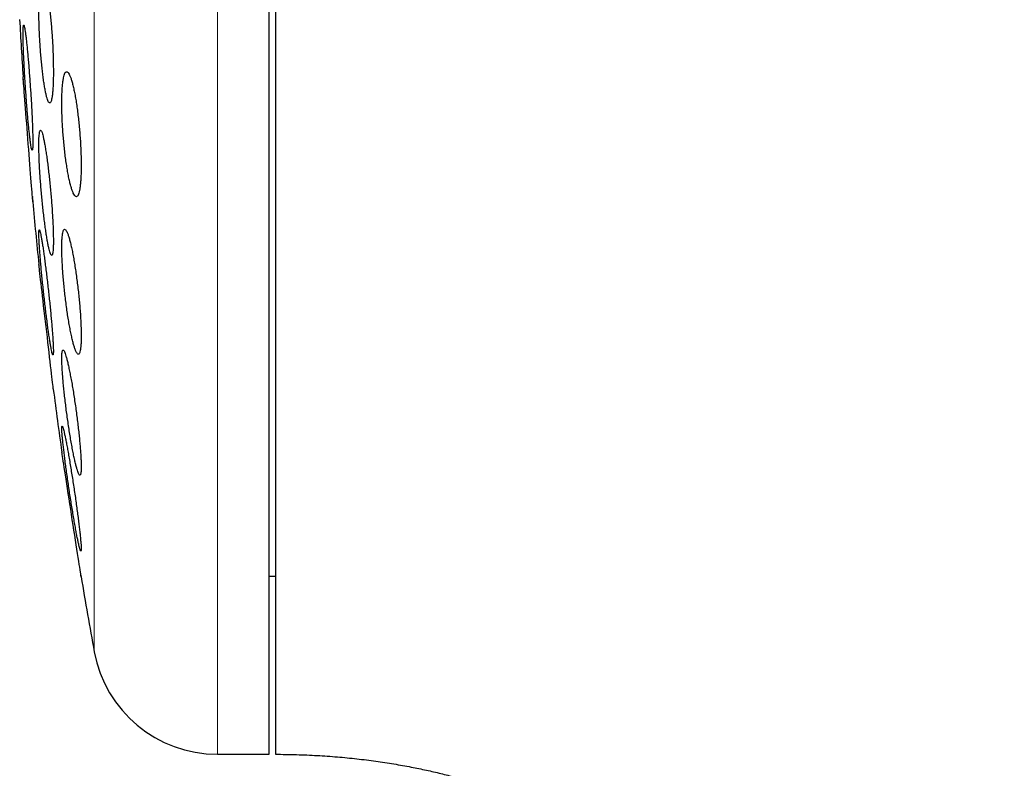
# Model space of a CAD drawing. Header units: millimetres. Extents: x 8 to 775, y 12 to 733.
# Tile 13 of 75: x 190 to 206, y 701 to 713. Entities that reach past the tile are written whole.
import ezdxf

# ---------------------------------------------------------------- set-up
doc = ezdxf.new("R2010")
doc.units = ezdxf.units.MM

msp = doc.modelspace()

# ---------------------------------------------------------------- linework, layer by layer
at = {"color": 252, "linetype": 'Continuous', "lineweight": 0}
for p, q in [((193.54, 733.199), (193.54, 701.199)), ((191.573, 717.199), (191.573, 702.838))]:
    msp.add_line(p, q, dxfattribs=at)
at = {"color": 7, "linetype": 'Continuous', "lineweight": 30}
for p, q in [((194.367, 701.199), (194.367, 733.199)), ((190.437, 711.998), (190.438, 711.986)), ((190.583, 710.121), (190.584, 710.105)), ((194.367, 704.049), (194.467, 704.049)), ((193.54, 701.199), (194.367, 701.199))]:
    msp.add_line(p, q, dxfattribs=at)
at = {"color": 7, "linetype": 'Continuous', "lineweight": 30, "flags": 128}
for points in [[(190.585, 710.09), (190.587, 710.073), (190.588, 710.053), (190.589, 710.04), (190.59, 710.035), (190.59, 710.037), (190.589, 710.045), (190.588, 710.062), (190.586, 710.084), (190.584, 710.113), (190.581, 710.149), (190.577, 710.192), (190.574, 710.239), (190.57, 710.292), (190.565, 710.352), (190.56, 710.417), (190.555, 710.484), (190.549, 710.555), (190.543, 710.631), (190.537, 710.711), (190.531, 710.791), (190.525, 710.872), (190.518, 710.957), (190.511, 711.043), (190.505, 711.126), (190.498, 711.209), (190.492, 711.292), (190.486, 711.374), (190.48, 711.451), (190.474, 711.526), (190.468, 711.598), (190.463, 711.667), (190.458, 711.73), (190.454, 711.787), (190.449, 711.841), (190.446, 711.889), (190.443, 711.929), (190.44, 711.963), (190.438, 711.991), (190.436, 712.013), (190.435, 712.029), (190.434, 712.035), (190.434, 712.035)], [(190.918, 707.035), (190.918, 707.037), (190.917, 707.045), (190.915, 707.061), (190.913, 707.084), (190.909, 707.112), (190.905, 707.148), (190.9, 707.191), (190.895, 707.238), (190.889, 707.291), (190.882, 707.35), (190.874, 707.414), (190.867, 707.481), (190.858, 707.552), (190.849, 707.628), (190.84, 707.708), (190.831, 707.787), (190.822, 707.869), (190.812, 707.954), (190.802, 708.04), (190.792, 708.123), (190.782, 708.206), (190.773, 708.29), (190.763, 708.372), (190.754, 708.45), (190.746, 708.525), (190.737, 708.598), (190.729, 708.667), (190.722, 708.729), (190.715, 708.787), (190.709, 708.841), (190.703, 708.889), (190.699, 708.929), (190.695, 708.963), (190.691, 708.992), (190.689, 709.013), (190.687, 709.029), (190.686, 709.035), (190.686, 709.035)], [(191.358, 704.066), (191.36, 704.053), (191.362, 704.04), (191.363, 704.035), (191.363, 704.037), (191.361, 704.045), (191.359, 704.061), (191.356, 704.083), (191.351, 704.112), (191.346, 704.147), (191.339, 704.19), (191.332, 704.236), (191.324, 704.289), (191.315, 704.347), (191.305, 704.411), (191.294, 704.478), (191.283, 704.548), (191.272, 704.624), (191.26, 704.703), (191.247, 704.783), (191.235, 704.865), (191.221, 704.949), (191.208, 705.035), (191.195, 705.119), (191.182, 705.203), (191.169, 705.287), (191.156, 705.37), (191.144, 705.448), (191.133, 705.523), (191.121, 705.597), (191.111, 705.666), (191.101, 705.729), (191.092, 705.787), (191.084, 705.841), (191.076, 705.889), (191.07, 705.929), (191.065, 705.964), (191.06, 705.992), (191.057, 706.013), (191.054, 706.029), (191.054, 706.035), (191.054, 706.035)]]:
    msp.add_lwpolyline(points, dxfattribs=at)
at = {"color": 7, "linetype": 'Continuous', "lineweight": 30}
for centre, radius, start, end in [((269.83, 717.199), 79.564, 183.06198, 183.72116), ((269.83, 717.199), 79.564, 185.1653, 185.88928), ((269.83, 717.199), 79.564, 187.33873, 188.0659), ((269.83, 717.199), 79.564, 189.52285, 190.39867), ((193.54, 703.199), 2, 190.3987, 270)]:
    msp.add_arc(centre, radius, start, end, dxfattribs=at)
for points, knots in [([(223.194, 696.33), (223.193, 696.561), (223.191, 697.019), (223.177, 697.701), (223.155, 698.371), (223.126, 699.031), (223.088, 699.677), (223.044, 700.308), (222.993, 700.924), (222.935, 701.531), (222.871, 702.13), (222.8, 702.724), (222.723, 703.31), (222.64, 703.886), (222.552, 704.452), (222.459, 705.006), (222.361, 705.55), (222.259, 706.084), (222.152, 706.607), (222.042, 707.12), (221.928, 707.622), (221.81, 708.115), (221.689, 708.597), (221.566, 709.069), (221.435, 709.546), (221.298, 710.027), (221.153, 710.512), (221.006, 710.985), (220.857, 711.447), (220.706, 711.899), (220.552, 712.341), (220.397, 712.773), (220.24, 713.195), (220.082, 713.604), (219.924, 714.003), (219.766, 714.391), (219.607, 714.768), (219.446, 715.139), (219.283, 715.506), (219.118, 715.867), (218.954, 716.216), (218.792, 716.555), (218.63, 716.882), (218.47, 717.199), (218.312, 717.505), (218.156, 717.801), (218.002, 718.086), (217.85, 718.361), (217.701, 718.627), (217.558, 718.877), (217.419, 719.114), (217.287, 719.338), (217.154, 719.557), (217.019, 719.778), (216.87, 720.018), (216.704, 720.279), (216.521, 720.561), (216.328, 720.853), (216.124, 721.154), (215.909, 721.463), (215.684, 721.781), (215.453, 722.097), (215.218, 722.411), (214.98, 722.722), (214.731, 723.039), (214.472, 723.36), (214.201, 723.687), (213.919, 724.017), (213.625, 724.352), (213.32, 724.69), (213.002, 725.03), (212.672, 725.373), (212.329, 725.718), (211.98, 726.058), (211.625, 726.391), (211.264, 726.718), (210.892, 727.045), (210.506, 727.371), (210.133, 727.674), (209.775, 727.955), (209.434, 728.215), (209.084, 728.472), (208.724, 728.727), (208.358, 728.978), (207.984, 729.225), (207.604, 729.466), (207.214, 729.704), (206.812, 729.94), (206.397, 730.173), (205.969, 730.402), (205.532, 730.626), (205.083, 730.844), (204.624, 731.055), (204.155, 731.26), (203.702, 731.446), (203.267, 731.615), (202.851, 731.768), (202.428, 731.915), (201.996, 732.056), (201.557, 732.19), (201.119, 732.315), (200.681, 732.431), (200.245, 732.538), (199.802, 732.638), (199.351, 732.731), (198.893, 732.817), (198.427, 732.894), (197.954, 732.964), (197.473, 733.025), (196.985, 733.078), (196.491, 733.122), (195.994, 733.156), (195.491, 733.18), (194.981, 733.196), (194.639, 733.198), (194.467, 733.199)], [0, 0, 0, 0, 0.013311, 0.026416, 0.039318, 0.052017, 0.064516, 0.076599, 0.088492, 0.100197, 0.111716, 0.123279, 0.134652, 0.145835, 0.156831, 0.167642, 0.178268, 0.188711, 0.198973, 0.209056, 0.218961, 0.228689, 0.238242, 0.247622, 0.256829, 0.26676, 0.276487, 0.286011, 0.295334, 0.304458, 0.313494, 0.322329, 0.330966, 0.339406, 0.34765, 0.355701, 0.36356, 0.371228, 0.379059, 0.386685, 0.394107, 0.401326, 0.408345, 0.415166, 0.421788, 0.428215, 0.434447, 0.440486, 0.446333, 0.45199, 0.45715, 0.462143, 0.466985, 0.471934, 0.477082, 0.483285, 0.48975, 0.496476, 0.50346, 0.510701, 0.518197, 0.525945, 0.533268, 0.5408, 0.54854, 0.556486, 0.564636, 0.572989, 0.581545, 0.590301, 0.599256, 0.60841, 0.617761, 0.627309, 0.636491, 0.645847, 0.655376, 0.665079, 0.674955, 0.683082, 0.691324, 0.699681, 0.708153, 0.716742, 0.725292, 0.733956, 0.742736, 0.751632, 0.760832, 0.770157, 0.779609, 0.789191, 0.798904, 0.808753, 0.818739, 0.82715, 0.835662, 0.844275, 0.852993, 0.861819, 0.870754, 0.879283, 0.887914, 0.896652, 0.905499, 0.914457, 0.923531, 0.932724, 0.942039, 0.951481, 0.961053, 0.970585, 0.98025, 0.990054, 1, 1, 1, 1]), ([(194.467, 721.388), (194.467, 721.238), (194.467, 720.938), (194.467, 720.485), (194.467, 720.03), (194.467, 719.573), (194.467, 719.114), (194.467, 718.654), (194.467, 718.191), (194.467, 717.726), (194.467, 717.261), (194.467, 716.797), (194.467, 716.334), (194.467, 715.872), (194.467, 715.411), (194.467, 714.952), (194.467, 714.493), (194.467, 714.036), (194.467, 713.582), (194.467, 713.131), (194.467, 712.684), (194.467, 712.242), (194.467, 711.804), (194.467, 711.37), (194.467, 710.94), (194.467, 710.515), (194.467, 710.096), (194.467, 709.682), (194.467, 709.276), (194.467, 708.877), (194.467, 708.485), (194.467, 708.101), (194.467, 707.723), (194.467, 707.352), (194.467, 706.99), (194.467, 706.637), (194.467, 706.293), (194.467, 705.958), (194.467, 705.634), (194.467, 705.318), (194.467, 705.012), (194.467, 704.716), (194.467, 704.431), (194.467, 704.156), (194.467, 703.893), (194.467, 703.641), (194.467, 703.401), (194.467, 703.172), (194.467, 702.955), (194.467, 702.749), (194.467, 702.555), (194.467, 702.374), (194.467, 702.206), (194.467, 702.05), (194.467, 701.907), (194.467, 701.777), (194.467, 701.66), (194.467, 701.555), (194.467, 701.464), (194.467, 701.386), (194.467, 701.321), (194.467, 701.27), (194.467, 701.232), (194.467, 701.208), (194.467, 701.198), (194.467, 701.2), (194.467, 701.2)], [0, 0, 0, 0, 0.015841, 0.031641, 0.047414, 0.063174, 0.078932, 0.094704, 0.110501, 0.126338, 0.142181, 0.157983, 0.173757, 0.189516, 0.205274, 0.221045, 0.236841, 0.252676, 0.268519, 0.28432, 0.300094, 0.315854, 0.331612, 0.347383, 0.363179, 0.379013, 0.394856, 0.410658, 0.426432, 0.442192, 0.45795, 0.47372, 0.489516, 0.505351, 0.521194, 0.536996, 0.55277, 0.568529, 0.584288, 0.600058, 0.615854, 0.631689, 0.647532, 0.663334, 0.679108, 0.694867, 0.710625, 0.726396, 0.742192, 0.758027, 0.77387, 0.789671, 0.805445, 0.821205, 0.836963, 0.852734, 0.86853, 0.884364, 0.900205, 0.916006, 0.931779, 0.947538, 0.963297, 0.979068, 0.994865, 1, 1, 1, 1]), ([(190.744, 713.617), (190.741, 713.615), (190.733, 713.613), (190.723, 713.593), (190.714, 713.562), (190.706, 713.519), (190.7, 713.464), (190.694, 713.399), (190.69, 713.324), (190.688, 713.24), (190.686, 713.148), (190.687, 713.05), (190.688, 712.946), (190.691, 712.839), (190.696, 712.728), (190.702, 712.617), (190.709, 712.505), (190.717, 712.395), (190.726, 712.287), (190.737, 712.183), (190.748, 712.085), (190.76, 711.993), (190.772, 711.909), (190.785, 711.834), (190.798, 711.769), (190.811, 711.714), (190.824, 711.671), (190.837, 711.639), (190.849, 711.62), (190.861, 711.615), (190.872, 711.622), (190.882, 711.641), (190.891, 711.673), (190.899, 711.717), (190.906, 711.773), (190.911, 711.839), (190.915, 711.915), (190.917, 711.999), (190.919, 712.092), (190.918, 712.19), (190.916, 712.294), (190.913, 712.402), (190.909, 712.512), (190.903, 712.624), (190.895, 712.735), (190.887, 712.846), (190.878, 712.953), (190.867, 713.056), (190.856, 713.154), (190.844, 713.246), (190.832, 713.329), (190.819, 713.404), (190.806, 713.469), (190.793, 713.523), (190.78, 713.565), (190.767, 713.595), (190.755, 713.613), (190.748, 713.616), (190.744, 713.617)], [0, 0, 0, 0, 0.01788, 0.035817, 0.053696, 0.071581, 0.089522, 0.107406, 0.125206, 0.143064, 0.160864, 0.178583, 0.196358, 0.214078, 0.231786, 0.24955, 0.267258, 0.28503, 0.302857, 0.320628, 0.338509, 0.356447, 0.374328, 0.392319, 0.410367, 0.428358, 0.44641, 0.46452, 0.482572, 0.50061, 0.518706, 0.536744, 0.554697, 0.572707, 0.59066, 0.608495, 0.626388, 0.644223, 0.661961, 0.679755, 0.697493, 0.715195, 0.732954, 0.750656, 0.768401, 0.786201, 0.803946, 0.82179, 0.839691, 0.857536, 0.875497, 0.893514, 0.911474, 0.929516, 0.947614, 0.965655, 0.982828, 1, 1, 1, 1]), ([(190.445, 712.861), (190.443, 712.859), (190.441, 712.857), (190.438, 712.837), (190.435, 712.807), (190.434, 712.763), (190.434, 712.709), (190.435, 712.644), (190.437, 712.569), (190.439, 712.486), (190.443, 712.394), (190.448, 712.296), (190.453, 712.192), (190.459, 712.084), (190.466, 711.973), (190.473, 711.861), (190.481, 711.749), (190.489, 711.638), (190.497, 711.53), (190.506, 711.425), (190.515, 711.327), (190.524, 711.235), (190.532, 711.151), (190.541, 711.076), (190.549, 711.01), (190.556, 710.956), (190.563, 710.913), (190.569, 710.883), (190.575, 710.864), (190.58, 710.859), (190.584, 710.866), (190.587, 710.885), (190.589, 710.917), (190.59, 710.961), (190.59, 711.016), (190.589, 711.082), (190.587, 711.157), (190.584, 711.241), (190.581, 711.333), (190.576, 711.432), (190.571, 711.536), (190.565, 711.644), (190.558, 711.755), (190.55, 711.867), (190.543, 711.979), (190.534, 712.09), (190.526, 712.198), (190.517, 712.302), (190.508, 712.4), (190.5, 712.492), (190.491, 712.576), (190.483, 712.65), (190.475, 712.715), (190.467, 712.768), (190.46, 712.81), (190.454, 712.84), (190.449, 712.857), (190.446, 712.859), (190.445, 712.861)], [0, 0, 0, 0, 0.017812, 0.035682, 0.053494, 0.071307, 0.089177, 0.106991, 0.12479, 0.142646, 0.160446, 0.17826, 0.19613, 0.213944, 0.231801, 0.249714, 0.26757, 0.285479, 0.303445, 0.321354, 0.339303, 0.357308, 0.375257, 0.393215, 0.41123, 0.429187, 0.44712, 0.465109, 0.483041, 0.500925, 0.518865, 0.536748, 0.554581, 0.57247, 0.590302, 0.608105, 0.625963, 0.643766, 0.661571, 0.679433, 0.697239, 0.71508, 0.732978, 0.750819, 0.768712, 0.786662, 0.804555, 0.822494, 0.84049, 0.858429, 0.876388, 0.894404, 0.912363, 0.930306, 0.948307, 0.96625, 0.983125, 1, 1, 1, 1]), ([(191.131, 712.117), (191.126, 712.115), (191.116, 712.113), (191.103, 712.093), (191.091, 712.062), (191.08, 712.019), (191.071, 711.964), (191.064, 711.899), (191.059, 711.824), (191.055, 711.74), (191.053, 711.648), (191.054, 711.55), (191.056, 711.447), (191.06, 711.34), (191.066, 711.23), (191.074, 711.119), (191.083, 711.008), (191.094, 710.899), (191.106, 710.791), (191.12, 710.688), (191.135, 710.59), (191.151, 710.498), (191.167, 710.413), (191.184, 710.337), (191.202, 710.271), (191.219, 710.216), (191.237, 710.172), (191.254, 710.14), (191.27, 710.121), (191.286, 710.115), (191.301, 710.121), (191.314, 710.141), (191.326, 710.173), (191.337, 710.217), (191.346, 710.273), (191.353, 710.339), (191.358, 710.415), (191.362, 710.499), (191.363, 710.591), (191.363, 710.69), (191.36, 710.793), (191.356, 710.9), (191.35, 711.01), (191.342, 711.121), (191.333, 711.232), (191.322, 711.342), (191.309, 711.449), (191.295, 711.552), (191.281, 711.65), (191.265, 711.742), (191.248, 711.825), (191.231, 711.901), (191.214, 711.966), (191.196, 712.021), (191.179, 712.064), (191.162, 712.094), (191.146, 712.113), (191.136, 712.115), (191.131, 712.117)], [0, 0, 0, 0, 0.017882, 0.03582, 0.053701, 0.07159, 0.089537, 0.107426, 0.125166, 0.142963, 0.160702, 0.178299, 0.195953, 0.21355, 0.231127, 0.24876, 0.266338, 0.284026, 0.301769, 0.319457, 0.337338, 0.355274, 0.373155, 0.39123, 0.409362, 0.427437, 0.445624, 0.463868, 0.482054, 0.500217, 0.518439, 0.536601, 0.554613, 0.572683, 0.590695, 0.608497, 0.626358, 0.64416, 0.661789, 0.679475, 0.697104, 0.714671, 0.732294, 0.749862, 0.767503, 0.785199, 0.80284, 0.820657, 0.838529, 0.856347, 0.874368, 0.892446, 0.910467, 0.928633, 0.946856, 0.965022, 0.982511, 1, 1, 1, 1]), ([(190.714, 711.179), (190.711, 711.177), (190.706, 711.175), (190.699, 711.156), (190.694, 711.125), (190.69, 711.082), (190.687, 711.028), (190.686, 710.963), (190.687, 710.888), (190.689, 710.805), (190.692, 710.714), (190.696, 710.616), (190.702, 710.513), (190.71, 710.405), (190.718, 710.295), (190.727, 710.183), (190.738, 710.071), (190.749, 709.961), (190.761, 709.853), (190.773, 709.748), (190.786, 709.649), (190.799, 709.557), (190.812, 709.472), (190.825, 709.397), (190.838, 709.331), (190.85, 709.276), (190.862, 709.233), (190.873, 709.201), (190.883, 709.182), (190.892, 709.177), (190.9, 709.184), (190.906, 709.203), (190.911, 709.235), (190.915, 709.279), (190.918, 709.333), (190.919, 709.399), (190.918, 709.474), (190.916, 709.558), (190.913, 709.65), (190.908, 709.748), (190.902, 709.851), (190.895, 709.959), (190.886, 710.069), (190.877, 710.181), (190.866, 710.293), (190.855, 710.404), (190.843, 710.512), (190.831, 710.616), (190.818, 710.714), (190.805, 710.806), (190.792, 710.89), (190.779, 710.965), (190.766, 711.03), (190.754, 711.085), (190.742, 711.127), (190.732, 711.157), (190.722, 711.175), (190.716, 711.178), (190.714, 711.179)], [0, 0, 0, 0, 0.01777, 0.035597, 0.053366, 0.071139, 0.088969, 0.106742, 0.12446, 0.142234, 0.159952, 0.177661, 0.195426, 0.213135, 0.230909, 0.248739, 0.266513, 0.284397, 0.302338, 0.320223, 0.338216, 0.356266, 0.37426, 0.392313, 0.410423, 0.428476, 0.446513, 0.464607, 0.482643, 0.500593, 0.518601, 0.53655, 0.554383, 0.572272, 0.590104, 0.607839, 0.625632, 0.643368, 0.66107, 0.678829, 0.696532, 0.714278, 0.732081, 0.749828, 0.767676, 0.78558, 0.803428, 0.821391, 0.839411, 0.857375, 0.875417, 0.893517, 0.911559, 0.929609, 0.947717, 0.965766, 0.982883, 1, 1, 1, 1]), ([(190.693, 709.587), (190.692, 709.586), (190.689, 709.584), (190.687, 709.564), (190.686, 709.534), (190.687, 709.491), (190.689, 709.437), (190.692, 709.373), (190.697, 709.298), (190.703, 709.215), (190.71, 709.124), (190.719, 709.027), (190.728, 708.923), (190.739, 708.816), (190.75, 708.705), (190.762, 708.593), (190.774, 708.481), (190.787, 708.369), (190.8, 708.261), (190.814, 708.156), (190.826, 708.057), (190.839, 707.964), (190.851, 707.879), (190.863, 707.804), (190.874, 707.738), (190.884, 707.683), (190.893, 707.64), (190.9, 707.61), (190.907, 707.591), (190.912, 707.585), (190.916, 707.592), (190.918, 707.612), (190.919, 707.644), (190.918, 707.687), (190.916, 707.742), (190.912, 707.807), (190.908, 707.882), (190.901, 707.965), (190.894, 708.057), (190.885, 708.155), (190.876, 708.258), (190.865, 708.366), (190.854, 708.477), (190.842, 708.589), (190.829, 708.702), (190.817, 708.813), (190.803, 708.921), (190.79, 709.026), (190.777, 709.124), (190.765, 709.217), (190.753, 709.301), (190.741, 709.376), (190.73, 709.441), (190.72, 709.494), (190.712, 709.537), (190.704, 709.566), (190.698, 709.584), (190.695, 709.586), (190.693, 709.587)], [0, 0, 0, 0, 0.017712, 0.035479, 0.053191, 0.070903, 0.088671, 0.106383, 0.124093, 0.141859, 0.15957, 0.177347, 0.19518, 0.212958, 0.230846, 0.248791, 0.26668, 0.284676, 0.30273, 0.320727, 0.33878, 0.356892, 0.374946, 0.39298, 0.411073, 0.429106, 0.447052, 0.465056, 0.483002, 0.50083, 0.518715, 0.536543, 0.554276, 0.572066, 0.589799, 0.607502, 0.625261, 0.642964, 0.660714, 0.678519, 0.696269, 0.714121, 0.732029, 0.749881, 0.767848, 0.785872, 0.803839, 0.821883, 0.839985, 0.858029, 0.876077, 0.894184, 0.912232, 0.930211, 0.948247, 0.966225, 0.983112, 1, 1, 1, 1]), ([(191.099, 709.597), (191.095, 709.596), (191.087, 709.594), (191.077, 709.574), (191.069, 709.544), (191.062, 709.501), (191.057, 709.447), (191.054, 709.382), (191.053, 709.308), (191.054, 709.225), (191.057, 709.134), (191.062, 709.037), (191.068, 708.934), (191.076, 708.828), (191.086, 708.718), (191.098, 708.607), (191.11, 708.496), (191.124, 708.385), (191.139, 708.277), (191.155, 708.173), (191.172, 708.074), (191.189, 707.981), (191.207, 707.896), (191.224, 707.819), (191.242, 707.753), (191.259, 707.697), (191.275, 707.653), (191.29, 707.621), (191.305, 707.602), (191.318, 707.595), (191.33, 707.602), (191.34, 707.621), (191.348, 707.653), (191.355, 707.697), (191.36, 707.752), (191.362, 707.817), (191.363, 707.892), (191.362, 707.976), (191.359, 708.067), (191.355, 708.165), (191.348, 708.268), (191.34, 708.374), (191.33, 708.484), (191.318, 708.595), (191.305, 708.707), (191.291, 708.817), (191.276, 708.925), (191.26, 709.028), (191.243, 709.127), (191.226, 709.22), (191.209, 709.304), (191.191, 709.38), (191.174, 709.446), (191.157, 709.501), (191.14, 709.544), (191.125, 709.575), (191.111, 709.594), (191.103, 709.596), (191.099, 709.597)], [0, 0, 0, 0, 0.01773, 0.035516, 0.053246, 0.070982, 0.088776, 0.106511, 0.124132, 0.141809, 0.15943, 0.177, 0.194625, 0.212195, 0.229847, 0.247554, 0.265207, 0.283039, 0.300926, 0.318759, 0.336792, 0.354883, 0.372917, 0.391089, 0.409318, 0.427489, 0.44567, 0.46391, 0.48209, 0.500146, 0.518261, 0.536316, 0.554168, 0.572078, 0.58993, 0.607592, 0.625311, 0.642973, 0.660542, 0.678168, 0.695738, 0.71335, 0.731017, 0.74863, 0.766399, 0.784225, 0.801995, 0.81997, 0.838002, 0.855978, 0.874119, 0.892318, 0.910459, 0.928653, 0.946905, 0.965097, 0.982549, 1, 1, 1, 1]), ([(191.074, 707.664), (191.072, 707.663), (191.066, 707.661), (191.06, 707.642), (191.056, 707.611), (191.054, 707.569), (191.053, 707.515), (191.055, 707.451), (191.058, 707.377), (191.064, 707.295), (191.071, 707.204), (191.079, 707.108), (191.09, 707.005), (191.102, 706.899), (191.115, 706.789), (191.129, 706.677), (191.144, 706.565), (191.161, 706.454), (191.177, 706.345), (191.195, 706.24), (191.212, 706.141), (191.23, 706.047), (191.247, 705.962), (191.264, 705.885), (191.28, 705.819), (191.295, 705.763), (191.309, 705.719), (191.322, 705.688), (191.333, 705.668), (191.343, 705.662), (191.351, 705.669), (191.357, 705.688), (191.361, 705.72), (191.363, 705.763), (191.363, 705.818), (191.362, 705.883), (191.358, 705.957), (191.353, 706.04), (191.345, 706.131), (191.337, 706.228), (191.326, 706.33), (191.314, 706.437), (191.301, 706.547), (191.287, 706.659), (191.271, 706.771), (191.255, 706.882), (191.238, 706.99), (191.221, 707.095), (191.203, 707.194), (191.185, 707.287), (191.168, 707.372), (191.151, 707.448), (191.135, 707.514), (191.12, 707.569), (191.106, 707.612), (191.094, 707.642), (191.083, 707.661), (191.077, 707.663), (191.074, 707.664)], [0, 0, 0, 0, 0.01762, 0.035295, 0.052914, 0.070537, 0.088216, 0.105839, 0.123408, 0.141033, 0.158603, 0.176225, 0.193903, 0.211527, 0.229312, 0.247154, 0.26494, 0.282931, 0.300978, 0.318969, 0.337119, 0.355326, 0.373476, 0.391668, 0.409918, 0.428108, 0.446203, 0.464356, 0.482449, 0.50035, 0.518309, 0.536209, 0.553908, 0.571664, 0.589363, 0.606942, 0.624577, 0.642157, 0.659747, 0.677394, 0.694985, 0.712712, 0.730494, 0.748221, 0.76615, 0.784135, 0.802065, 0.820176, 0.838345, 0.856457, 0.874651, 0.892903, 0.911096, 0.929233, 0.947428, 0.965564, 0.982782, 1, 1, 1, 1]), ([(191.059, 706.449), (191.058, 706.448), (191.055, 706.446), (191.053, 706.426), (191.054, 706.396), (191.056, 706.354), (191.06, 706.3), (191.066, 706.237), (191.074, 706.163), (191.083, 706.081), (191.094, 705.99), (191.106, 705.893), (191.119, 705.791), (191.134, 705.684), (191.15, 705.573), (191.166, 705.461), (191.183, 705.348), (191.201, 705.237), (191.218, 705.127), (191.236, 705.022), (191.253, 704.922), (191.27, 704.828), (191.285, 704.743), (191.3, 704.667), (191.314, 704.601), (191.326, 704.546), (191.337, 704.502), (191.346, 704.471), (191.353, 704.453), (191.358, 704.447), (191.362, 704.454), (191.363, 704.473), (191.363, 704.505), (191.361, 704.548), (191.356, 704.602), (191.35, 704.667), (191.343, 704.741), (191.333, 704.823), (191.322, 704.914), (191.31, 705.012), (191.296, 705.114), (191.281, 705.222), (191.266, 705.333), (191.249, 705.445), (191.232, 705.558), (191.214, 705.669), (191.197, 705.778), (191.179, 705.883), (191.162, 705.983), (191.146, 706.076), (191.13, 706.161), (191.115, 706.236), (191.102, 706.302), (191.09, 706.356), (191.079, 706.398), (191.071, 706.428), (191.064, 706.446), (191.06, 706.448), (191.059, 706.449)], [0, 0, 0, 0, 0.017579, 0.035214, 0.052792, 0.070371, 0.088005, 0.105584, 0.123183, 0.140839, 0.158439, 0.176183, 0.193982, 0.211727, 0.229673, 0.247677, 0.265624, 0.283747, 0.301927, 0.32005, 0.338245, 0.356498, 0.374692, 0.392818, 0.411003, 0.429128, 0.447075, 0.465081, 0.483027, 0.500766, 0.518562, 0.536301, 0.553896, 0.571547, 0.589143, 0.606719, 0.624351, 0.641928, 0.659616, 0.67736, 0.69505, 0.712933, 0.730872, 0.748756, 0.766834, 0.784969, 0.803047, 0.821234, 0.83948, 0.857667, 0.875828, 0.894047, 0.912208, 0.930217, 0.948284, 0.966292, 0.983146, 1, 1, 1, 1]), ([(194.467, 701.199), (194.579, 701.198), (194.803, 701.196), (195.134, 701.181), (195.456, 701.159), (195.768, 701.128), (196.069, 701.091), (196.359, 701.046), (196.628, 700.998), (196.879, 700.946), (197.11, 700.893), (197.33, 700.836), (197.538, 700.777), (197.735, 700.716), (197.925, 700.651), (198.109, 700.585), (198.284, 700.515), (198.447, 700.447), (198.598, 700.379), (198.74, 700.311), (198.877, 700.241), (199.031, 700.158), (199.2, 700.061), (199.383, 699.945), (199.563, 699.822), (199.734, 699.694), (199.895, 699.561), (200.048, 699.425), (200.195, 699.281), (200.337, 699.129), (200.471, 698.97), (200.595, 698.807), (200.708, 698.641), (200.81, 698.474), (200.902, 698.305), (200.983, 698.136), (201.055, 697.967), (201.118, 697.798), (201.173, 697.627), (201.22, 697.455), (201.258, 697.284), (201.29, 697.116), (201.314, 696.95), (201.33, 696.803), (201.34, 696.677), (201.344, 696.598), (201.347, 696.546), (201.348, 696.517), (201.349, 696.482), (201.35, 696.439), (201.351, 696.387), (201.351, 696.35), (201.351, 696.33)], [0, 0, 0, 0, 0.035844, 0.070949, 0.105179, 0.138423, 0.170587, 0.201596, 0.231393, 0.257604, 0.282734, 0.306767, 0.32969, 0.351501, 0.372198, 0.39351, 0.413509, 0.432207, 0.449616, 0.465937, 0.482213, 0.4986, 0.521309, 0.54422, 0.567333, 0.590654, 0.612046, 0.633632, 0.655434, 0.677476, 0.699678, 0.721422, 0.742643, 0.763377, 0.783656, 0.80351, 0.822961, 0.842029, 0.860898, 0.87979, 0.898728, 0.916464, 0.934205, 0.951858, 0.963397, 0.974318, 0.977056, 0.979945, 0.983642, 0.988207, 0.993654, 1, 1, 1, 1])]:
    msp.add_open_spline(points, degree=3, knots=knots, dxfattribs=at)

doc.saveas('drawing.dxf')
